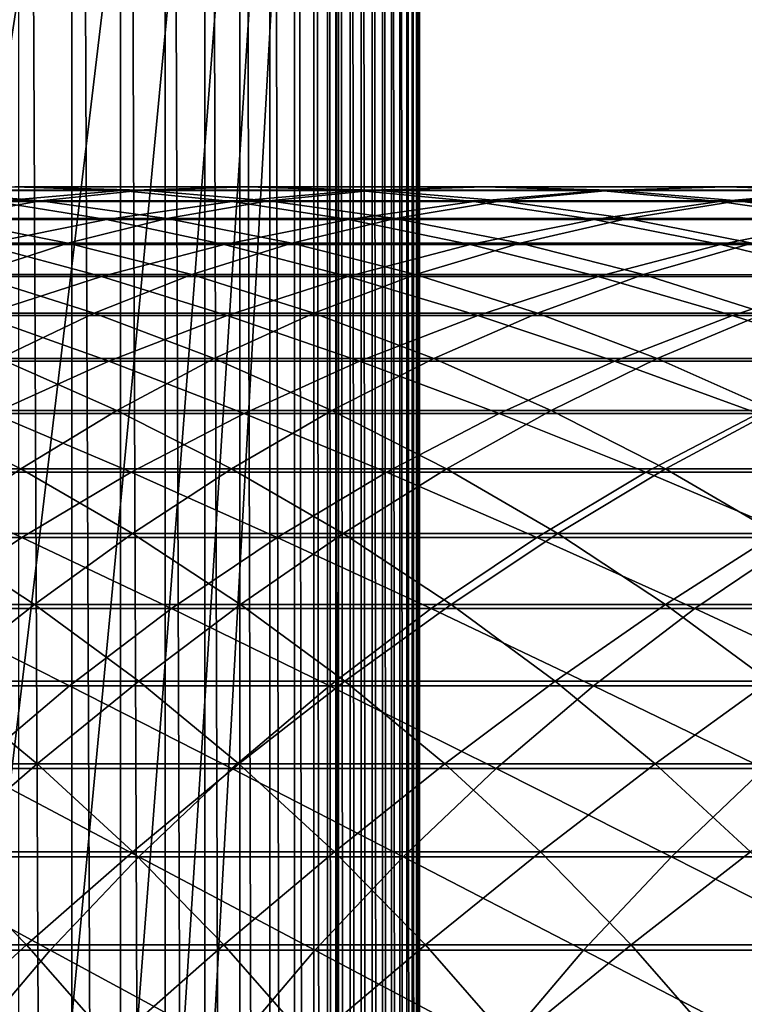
# Model space of a CAD drawing. Header units: metres. Extents: x -24 to 236, y -24 to 24.
# Tile 100 of 256: x 22.02 to 24.7, y 5.97 to 9.62. Entities that reach past the tile are written whole.
import ezdxf

# ---------------------------------------------------------------- set-up
doc = ezdxf.new("R2010")
doc.units = ezdxf.units.M
doc.layers.add('solid_10392024', color=7, linetype='CONTINUOUS')

msp = doc.modelspace()

# ---------------------------------------------------------------- linework, layer by layer
at = {"layer": 'solid_10392024'}
for points in [[(22.016148, -22.212706, 4), (22.212706, -22.01615, 4), (22.01615, 22.212706, 4)], [(22.212706, -22.01615, 4), (22.212706, 22.016148, 4), (22.01615, 22.212706, 4)], [(22.393408, -21.806097, 4), (22.393408, 21.806097, 4), (22.212706, 22.016148, 4)], [(22.212706, -22.01615, 4), (22.393408, -21.806097, 4), (22.212706, 22.016148, 4)], [(22.558138, -21.58272, 4), (22.558138, 21.58272, 4), (22.393408, 21.806097, 4)], [(22.393408, -21.806097, 4), (22.558138, -21.58272, 4), (22.393408, 21.806097, 4)], [(22.705355, -21.348116, 4), (22.705355, 21.348116, 4), (22.558138, 21.58272, 4)], [(22.558138, -21.58272, 4), (22.705355, -21.348116, 4), (22.558138, 21.58272, 4)], [(22.83493, -21.10257, 4), (22.83493, 21.10257, 4), (22.705355, 21.348116, 4)], [(22.705355, -21.348116, 4), (22.83493, -21.10257, 4), (22.705355, 21.348116, 4)], [(22.945595, -20.848108, 4), (22.945595, 20.848108, 4), (22.83493, 21.10257, 4)], [(22.83493, -21.10257, 4), (22.945595, -20.848108, 4), (22.83493, 21.10257, 4)], [(23.037153, -20.585546, 4), (23.037153, 20.585546, 4), (22.945595, 20.848108, 4)], [(22.945595, -20.848108, 4), (23.037153, -20.585546, 4), (22.945595, 20.848108, 4)], [(23.108421, -20.317791, 4), (23.108421, 20.317791, 4), (23.037153, 20.585546, 4)], [(23.037153, -20.585546, 4), (23.108421, -20.317791, 4), (23.037153, 20.585546, 4)], [(23.159477, -20.045973, 4), (23.159477, 20.045973, 4), (23.108421, 20.317791, 4)], [(23.108421, -20.317791, 4), (23.159477, -20.045973, 4), (23.108421, 20.317791, 4)], [(23.189972, -19.773689, 4), (23.189972, 19.773689, 4), (23.159477, 20.045973, 4)], [(23.159477, -20.045973, 4), (23.189972, -19.773689, 4), (23.159477, 20.045973, 4)], [(23.200001, -19.5, 4), (23.200001, 19.5, 4), (23.189972, 19.773689, 4)], [(23.189972, -19.773689, 4), (23.200001, -19.5, 4), (23.189972, 19.773689, 4)], [(20.787374, 8.610157), (20.339743, 9.619964), (23.5, 19.5)], [(21.184591, 7.58033), (20.787374, 8.610157), (23.5, 19.5)], [(21.531155, 6.531405), (21.184591, 7.58033), (23.5, 19.5)], [(21.825621, 5.467158), (21.531155, 6.531405), (23.5, 19.5)], [(22.067751, 4.389096), (21.825621, 5.467158), (23.5, 19.5)], [(22.256447, 3.301414), (22.067751, 4.389096), (23.5, 19.5)], [(22.391647, 2.205486), (22.256447, 3.301414), (23.5, 19.5)], [(22.472776, 1.105403), (22.391647, 2.205486), (23.5, 19.5)], [(22.472776, 1.105403), (23.5, 19.5), (23.5, -19.5)], [(23.242313, -19.5, 3.997001), (23.200001, 19.5, 4), (23.200001, -19.5, 4)], [(23.242313, -19.5, 3.997001), (23.242313, 19.5, 3.997001), (23.200001, 19.5, 4)], [(23.284191, -19.5, 3.987944), (23.284191, 19.5, 3.987944), (23.242313, 19.5, 3.997001)], [(23.242313, -19.5, 3.997001), (23.284191, -19.5, 3.987944), (23.242313, 19.5, 3.997001)], [(23.324352, -19.5, 3.973014), (23.324352, 19.5, 3.973014), (23.284191, 19.5, 3.987944)], [(23.284191, -19.5, 3.987944), (23.324352, -19.5, 3.973014), (23.284191, 19.5, 3.987944)], [(23.361977, -19.5, 3.952515), (23.361977, 19.5, 3.952515), (23.324352, 19.5, 3.973014)], [(23.324352, -19.5, 3.973014), (23.361977, -19.5, 3.952515), (23.324352, 19.5, 3.973014)], [(23.396296, -19.5, 3.926865), (23.396296, 19.5, 3.926865), (23.361977, 19.5, 3.952515)], [(23.361977, -19.5, 3.952515), (23.396296, -19.5, 3.926865), (23.361977, 19.5, 3.952515)], [(23.426613, -19.5, 3.896588), (23.426613, 19.5, 3.896588), (23.396296, 19.5, 3.926865)], [(23.396296, -19.5, 3.926865), (23.426613, -19.5, 3.896588), (23.396296, 19.5, 3.926865)], [(23.452307, -19.5, 3.8623), (23.452307, 19.5, 3.8623), (23.426613, 19.5, 3.896588)], [(23.426613, -19.5, 3.896588), (23.452307, -19.5, 3.8623), (23.426613, 19.5, 3.896588)], [(23.472855, -19.5, 3.824703), (23.472855, 19.5, 3.824703), (23.452307, 19.5, 3.8623)], [(23.452307, -19.5, 3.8623), (23.472855, -19.5, 3.824703), (23.452307, 19.5, 3.8623)], [(23.487835, -19.5, 3.784561), (23.487835, 19.5, 3.784561), (23.472855, 19.5, 3.824703)], [(23.472855, -19.5, 3.824703), (23.487835, -19.5, 3.784561), (23.472855, 19.5, 3.824703)], [(23.496946, -19.5, 3.742694), (23.496946, 19.5, 3.742694), (23.487835, 19.5, 3.784561)], [(23.487835, -19.5, 3.784561), (23.496946, -19.5, 3.742694), (23.487835, 19.5, 3.784561)], [(23.496946, 19.5, 3.742694), (23.5, -19.5, 3.7), (23.5, 19.5, 3.7)], [(23.496946, -19.5, 3.742694), (23.5, -19.5, 3.7), (23.496946, 19.5, 3.742694)], [(23.5, -19.5, 3.7), (23.5, -19.5), (23.5, 19.5)], [(23.5, 19.5, 3.7), (23.5, -19.5, 3.7), (23.5, 19.5)], [(21.626688, 8.987563, 232.127945), (22.096729, 8.948662, 232.002991), (21.266153, 8.948683, 228.837738)], [(21.532091, 8.986059, 235.528473), (22.395321, 8.986036, 238.653625), (22.002623, 9.000024, 235.400146)], [(21.927057, 8.945661, 238.784622), (22.395321, 8.986036, 238.653625), (21.532091, 8.986059, 235.528473)], [(22.002623, 9.000024, 235.400146), (22.473192, 8.987538, 235.271805), (21.626688, 8.987563, 232.127945)], [(21.626688, 8.987563, 232.127945), (22.473192, 8.987538, 235.271805), (22.096729, 8.948662, 232.002991)], [(21.927057, 8.945661, 238.784622), (22.806141, 8.945645, 241.887634), (22.395321, 8.986036, 238.653625)], [(22.002623, 9.000024, 235.400146), (22.865004, 9.000001, 238.522232), (22.473192, 8.987538, 235.271805)], [(22.395321, 8.986036, 238.653625), (22.865004, 9.000001, 238.522232), (22.002623, 9.000024, 235.400146)], [(22.473192, 8.987538, 235.271805), (22.942417, 8.948638, 235.143829), (22.096729, 8.948662, 232.002991)], [(22.395321, 8.986036, 238.653625), (23.273529, 8.986021, 241.75354), (22.865004, 9.000001, 238.522232)], [(22.806141, 8.945645, 241.887634), (23.273529, 8.986021, 241.75354), (22.395321, 8.986036, 238.653625)], [(22.865004, 9.000001, 238.522232), (23.334724, 8.987515, 238.390823), (22.473192, 8.987538, 235.271805)], [(22.473192, 8.987538, 235.271805), (23.334724, 8.987515, 238.390823), (22.942417, 8.948638, 235.143829)], [(22.806141, 8.945645, 241.887634), (23.700125, 8.945646, 244.965012), (23.273529, 8.986021, 241.75354)], [(22.865004, 9.000001, 238.522232), (23.742332, 8.999987, 241.619049), (23.334724, 8.987515, 238.390823)], [(23.273529, 8.986021, 241.75354), (23.742332, 8.999987, 241.619049), (22.865004, 9.000001, 238.522232)], [(23.334724, 8.987515, 238.390823), (23.803104, 8.948615, 238.259781), (22.942417, 8.948638, 235.143829)], [(23.273529, 8.986021, 241.75354), (24.166605, 8.986021, 244.827789), (23.742332, 8.999987, 241.619049)], [(23.700125, 8.945646, 244.965012), (24.166605, 8.986021, 244.827789), (23.273529, 8.986021, 241.75354)], [(23.742332, 8.999987, 241.619049), (24.211176, 8.9875, 241.484543), (23.334724, 8.987515, 238.390823)], [(23.334724, 8.987515, 238.390823), (24.211176, 8.9875, 241.484543), (23.803104, 8.948615, 238.259781)], [(23.700125, 8.945646, 244.965012), (24.608894, 8.945669, 248.016296), (24.166605, 8.986021, 244.827789)], [(23.742332, 8.999987, 241.619049), (24.634499, 8.999987, 244.690155), (24.211176, 8.9875, 241.484543)], [(24.166605, 8.986021, 244.827789), (24.634499, 8.999987, 244.690155), (23.742332, 8.999987, 241.619049)], [(24.211176, 8.9875, 241.484543), (24.678679, 8.9486, 241.350418), (23.803104, 8.948615, 238.259781)], [(24.166605, 8.986021, 244.827789), (25.074434, 8.986045, 247.875916), (24.634499, 8.999987, 244.690155)], [(24.608894, 8.945669, 248.016296), (25.074434, 8.986045, 247.875916), (24.166605, 8.986021, 244.827789)], [(24.634499, 8.999987, 244.690155), (25.10243, 8.987501, 244.552521), (24.211176, 8.9875, 241.484543)], [(24.211176, 8.9875, 241.484543), (25.10243, 8.987501, 244.552521), (24.678679, 8.9486, 241.350418)], [(24.608894, 8.945669, 248.016296), (25.532322, 8.945709, 251.041077), (25.074434, 8.986045, 247.875916)], [(24.634499, 8.999987, 244.690155), (25.541384, 9.00001, 247.735123), (25.10243, 8.987501, 244.552521)], [(25.074434, 8.986045, 247.875916), (25.541384, 9.00001, 247.735123), (24.634499, 8.999987, 244.690155)], [(25.10243, 8.987501, 244.552521), (25.569025, 8.948601, 244.415268), (24.678679, 8.9486, 241.350418)], [(21.266153, 8.948683, 228.837738), (22.096729, 8.948662, 232.002991), (21.734249, 8.883481, 228.716492)], [(21.46159, 8.878993, 238.914841), (22.341543, 8.878978, 242.020935), (21.927057, 8.945661, 238.784622)], [(22.096729, 8.948662, 232.002991), (22.564041, 8.883461, 231.878769), (21.734249, 8.883481, 228.716492)], [(22.341543, 8.878978, 242.020935), (22.806141, 8.945645, 241.887634), (21.927057, 8.945661, 238.784622)], [(22.096729, 8.948662, 232.002991), (22.942417, 8.948638, 235.143829), (22.564041, 8.883461, 231.878769)], [(22.341543, 8.878978, 242.020935), (23.236429, 8.878979, 245.10141), (22.806141, 8.945645, 241.887634)], [(22.942417, 8.948638, 235.143829), (23.408918, 8.883436, 235.016586), (22.564041, 8.883461, 231.878769)], [(23.236429, 8.878979, 245.10141), (23.700125, 8.945646, 244.965012), (22.806141, 8.945645, 241.887634)], [(22.942417, 8.948638, 235.143829), (23.803104, 8.948615, 238.259781), (23.408918, 8.883436, 235.016586)], [(23.236429, 8.878979, 245.10141), (24.146133, 8.879002, 248.155838), (23.700125, 8.945646, 244.965012)], [(23.803104, 8.948615, 238.259781), (24.268764, 8.883413, 238.129501), (23.408918, 8.883436, 235.016586)], [(24.146133, 8.879002, 248.155838), (24.608894, 8.945669, 248.016296), (23.700125, 8.945646, 244.965012)], [(23.803104, 8.948615, 238.259781), (24.678679, 8.9486, 241.350418), (24.268764, 8.883413, 238.129501)], [(24.146133, 8.879002, 248.155838), (25.070528, 8.879042, 251.183792), (24.608894, 8.945669, 248.016296)], [(24.678679, 8.9486, 241.350418), (25.143469, 8.883399, 241.217072), (24.268764, 8.883413, 238.129501)], [(25.070528, 8.879042, 251.183792), (25.532322, 8.945709, 251.041077), (24.608894, 8.945669, 248.016296)], [(24.678679, 8.9486, 241.350418), (25.569025, 8.948601, 244.415268), (25.143469, 8.883399, 241.217072)], [(21.734249, 8.883481, 228.716492), (22.198235, 8.792171, 228.596313), (21.384388, 8.792185, 225.412949)], [(21.881102, 8.786215, 242.15303), (22.341543, 8.878978, 242.020935), (21.46159, 8.878993, 238.914841)], [(21.734249, 8.883481, 228.716492), (22.564041, 8.883461, 231.878769), (22.198235, 8.792171, 228.596313)], [(21.881102, 8.786215, 242.15303), (22.77688, 8.786216, 245.236588), (22.341543, 8.878978, 242.020935)], [(22.564041, 8.883461, 231.878769), (23.027252, 8.79215, 231.75563), (22.198235, 8.792171, 228.596313)], [(22.77688, 8.786216, 245.236588), (23.236429, 8.878979, 245.10141), (22.341543, 8.878978, 242.020935)], [(22.564041, 8.883461, 231.878769), (23.408918, 8.883436, 235.016586), (23.027252, 8.79215, 231.75563)], [(22.77688, 8.786216, 245.236588), (23.687511, 8.786239, 248.294128), (23.236429, 8.878979, 245.10141)], [(23.408918, 8.883436, 235.016586), (23.871325, 8.792127, 234.890472), (23.027252, 8.79215, 231.75563)], [(23.687511, 8.786239, 248.294128), (24.146133, 8.879002, 248.155838), (23.236429, 8.878979, 245.10141)], [(23.408918, 8.883436, 235.016586), (24.268764, 8.883413, 238.129501), (23.871325, 8.792127, 234.890472)], [(23.687511, 8.786239, 248.294128), (24.612867, 8.786278, 251.325241), (24.146133, 8.879002, 248.155838)], [(24.268764, 8.883413, 238.129501), (24.730339, 8.792104, 238.000381), (23.871325, 8.792127, 234.890472)], [(24.612867, 8.786278, 251.325241), (25.070528, 8.879042, 251.183792), (24.146133, 8.879002, 248.155838)], [(24.268764, 8.883413, 238.129501), (25.143469, 8.883399, 241.217072), (24.730339, 8.792104, 238.000381)], [(24.612867, 8.786278, 251.325241), (25.552814, 8.786322, 254.329529), (25.070528, 8.879042, 251.183792)], [(21.384388, 8.792185, 225.412949), (22.198235, 8.792171, 228.596313), (21.843641, 8.675035, 225.297073)], [(21.426168, 8.667629, 242.283554), (22.322832, 8.667629, 245.370148), (21.881102, 8.786215, 242.15303)], [(22.198235, 8.792171, 228.596313), (22.656748, 8.67502, 228.477539), (21.843641, 8.675035, 225.297073)], [(22.322832, 8.667629, 245.370148), (22.77688, 8.786216, 245.236588), (21.881102, 8.786215, 242.15303)], [(22.198235, 8.792171, 228.596313), (23.027252, 8.79215, 231.75563), (22.656748, 8.67502, 228.477539)], [(22.322832, 8.667629, 245.370148), (23.234377, 8.667652, 248.430756), (22.77688, 8.786216, 245.236588)], [(23.027252, 8.79215, 231.75563), (23.484999, 8.675, 231.633957), (22.656748, 8.67502, 228.477539)], [(23.234377, 8.667652, 248.430756), (23.687511, 8.786239, 248.294128), (22.77688, 8.786216, 245.236588)], [(23.027252, 8.79215, 231.75563), (23.871325, 8.792127, 234.890472), (23.484999, 8.675, 231.633957)], [(23.234377, 8.667652, 248.430756), (24.160681, 8.667691, 251.464981), (23.687511, 8.786239, 248.294128)], [(23.871325, 8.792127, 234.890472), (24.328278, 8.674976, 234.765854), (23.484999, 8.675, 231.633957)], [(24.160681, 8.667691, 251.464981), (24.612867, 8.786278, 251.325241), (23.687511, 8.786239, 248.294128)], [(23.871325, 8.792127, 234.890472), (24.730339, 8.792104, 238.000381), (24.328278, 8.674976, 234.765854)], [(24.160681, 8.667691, 251.464981), (25.101612, 8.667734, 254.472412), (24.612867, 8.786278, 251.325241)], [(24.730339, 8.792104, 238.000381), (25.18647, 8.674954, 237.872772), (24.328278, 8.674976, 234.765854)], [(25.101612, 8.667734, 254.472412), (25.552814, 8.786322, 254.329529), (24.612867, 8.786278, 251.325241)], [(21.875614, 8.523569, 245.501694), (22.322832, 8.667629, 245.370148), (21.426168, 8.667629, 242.283554)], [(21.843641, 8.675035, 225.297073), (22.296062, 8.532387, 225.182922), (21.498919, 8.532393, 221.981659)], [(21.843641, 8.675035, 225.297073), (22.656748, 8.67502, 228.477539), (22.296062, 8.532387, 225.182922)], [(21.875614, 8.523569, 245.501694), (22.788061, 8.523591, 248.565338), (22.322832, 8.667629, 245.370148)], [(22.656748, 8.67502, 228.477539), (23.108442, 8.532373, 228.36055), (22.296062, 8.532387, 225.182922)], [(22.788061, 8.523591, 248.565338), (23.234377, 8.667652, 248.430756), (22.322832, 8.667629, 245.370148)], [(22.656748, 8.67502, 228.477539), (23.484999, 8.675, 231.633957), (23.108442, 8.532373, 228.36055)], [(22.788061, 8.523591, 248.565338), (23.715298, 8.523629, 251.602615), (23.234377, 8.667652, 248.430756)], [(23.484999, 8.675, 231.633957), (23.935938, 8.532352, 231.514084), (23.108442, 8.532373, 228.36055)], [(23.715298, 8.523629, 251.602615), (24.160681, 8.667691, 251.464981), (23.234377, 8.667652, 248.430756)], [(23.484999, 8.675, 231.633957), (24.328278, 8.674976, 234.765854), (23.935938, 8.532352, 231.514084)], [(23.715298, 8.523629, 251.602615), (24.657198, 8.523672, 254.613159), (24.160681, 8.667691, 251.464981)], [(24.328278, 8.674976, 234.765854), (24.778435, 8.53233, 234.643066), (23.935938, 8.532352, 231.514084)], [(24.657198, 8.523672, 254.613159), (25.101612, 8.667734, 254.472412), (24.160681, 8.667691, 251.464981)], [(24.328278, 8.674976, 234.765854), (25.18647, 8.674954, 237.872772), (24.778435, 8.53233, 234.643066)], [(24.657198, 8.523672, 254.613159), (25.613628, 8.523711, 257.596527), (25.101612, 8.667734, 254.472412)], [(21.498919, 8.532393, 221.981659), (22.296062, 8.532387, 225.182922), (21.943869, 8.364668, 221.87233)], [(22.296062, 8.532387, 225.182922), (22.740324, 8.364662, 225.070831), (21.943869, 8.364668, 221.87233)], [(22.296062, 8.532387, 225.182922), (23.108442, 8.532373, 228.36055), (22.740324, 8.364662, 225.070831)], [(23.108442, 8.532373, 228.36055), (23.551989, 8.364649, 228.245651), (22.740324, 8.364662, 225.070831)], [(23.108442, 8.532373, 228.36055), (23.935938, 8.532352, 231.514084), (23.551989, 8.364649, 228.245651)], [(23.935938, 8.532352, 231.514084), (24.378744, 8.364629, 231.396378), (23.551989, 8.364649, 228.245651)], [(23.935938, 8.532352, 231.514084), (24.778435, 8.53233, 234.643066), (24.378744, 8.364629, 231.396378)], [(24.778435, 8.53233, 234.643066), (25.220472, 8.364607, 234.522507), (24.378744, 8.364629, 231.396378)], [(21.436544, 8.354458, 245.630844), (22.349876, 8.35448, 248.697464), (21.875614, 8.523569, 245.501694)], [(22.349876, 8.35448, 248.697464), (22.788061, 8.523591, 248.565338), (21.875614, 8.523569, 245.501694)], [(22.349876, 8.35448, 248.697464), (23.27803, 8.354517, 251.737762), (22.788061, 8.523591, 248.565338)], [(23.27803, 8.354517, 251.737762), (23.715298, 8.523629, 251.602615), (22.788061, 8.523591, 248.565338)], [(23.27803, 8.354517, 251.737762), (24.220879, 8.354559, 254.751328), (23.715298, 8.523629, 251.602615)], [(24.220879, 8.354559, 254.751328), (24.657198, 8.523672, 254.613159), (23.715298, 8.523629, 251.602615)], [(24.220879, 8.354559, 254.751328), (25.178295, 8.354596, 257.737793), (24.657198, 8.523672, 254.613159)], [(25.178295, 8.354596, 257.737793), (25.613628, 8.523711, 257.596527), (24.657198, 8.523672, 254.613159)], [(21.921108, 8.160813, 248.826752), (22.349876, 8.35448, 248.697464), (21.436544, 8.354458, 245.630844)], [(21.943869, 8.364668, 221.87233), (22.379337, 8.172359, 221.76532), (21.598858, 8.172356, 218.546295)], [(21.921108, 8.160813, 248.826752), (22.850161, 8.16085, 251.86998), (22.349876, 8.35448, 248.697464)], [(21.943869, 8.364668, 221.87233), (22.740324, 8.364662, 225.070831), (22.379337, 8.172359, 221.76532)], [(22.850161, 8.16085, 251.86998), (23.27803, 8.354517, 251.737762), (22.349876, 8.35448, 248.697464)], [(22.740324, 8.364662, 225.070831), (23.175119, 8.172354, 224.961121), (22.379337, 8.172359, 221.76532)], [(22.740324, 8.364662, 225.070831), (23.551989, 8.364649, 228.245651), (23.175119, 8.172354, 224.961121)], [(22.850161, 8.16085, 251.86998), (23.79394, 8.160891, 254.886536), (23.27803, 8.354517, 251.737762)], [(23.551989, 8.364649, 228.245651), (23.986086, 8.17234, 228.133224), (23.175119, 8.172354, 224.961121)], [(23.79394, 8.160891, 254.886536), (24.220879, 8.354559, 254.751328), (23.27803, 8.354517, 251.737762)], [(23.551989, 8.364649, 228.245651), (24.378744, 8.364629, 231.396378), (23.986086, 8.17234, 228.133224)], [(23.79394, 8.160891, 254.886536), (24.752321, 8.160928, 257.876007), (24.220879, 8.354559, 254.751328)], [(24.378744, 8.364629, 231.396378), (24.812115, 8.172321, 231.281174), (23.986086, 8.17234, 228.133224)], [(24.752321, 8.160928, 257.876007), (25.178295, 8.354596, 257.737793), (24.220879, 8.354559, 254.751328)], [(24.378744, 8.364629, 231.396378), (25.220472, 8.364607, 234.522507), (24.812115, 8.172321, 231.281174)], [(21.598858, 8.172356, 218.546295), (22.0242, 7.956028, 218.44455), (21.259752, 7.956017, 215.205338)], [(21.598858, 8.172356, 218.546295), (22.379337, 8.172359, 221.76532), (22.0242, 7.956028, 218.44455)], [(22.379337, 8.172359, 221.76532), (22.804047, 7.956031, 221.660965), (22.0242, 7.956028, 218.44455)], [(22.379337, 8.172359, 221.76532), (23.175119, 8.172354, 224.961121), (22.804047, 7.956031, 221.660965)], [(23.175119, 8.172354, 224.961121), (23.599171, 7.956027, 224.854126), (22.804047, 7.956031, 221.660965)], [(23.175119, 8.172354, 224.961121), (23.986086, 8.17234, 228.133224), (23.599171, 7.956027, 224.854126)], [(23.986086, 8.17234, 228.133224), (24.409454, 7.956014, 228.02356), (23.599171, 7.956027, 224.854126)], [(23.986086, 8.17234, 228.133224), (24.812115, 8.172321, 231.281174), (24.409454, 7.956014, 228.02356)], [(24.812115, 8.172321, 231.281174), (25.234777, 7.955995, 231.168808), (24.409454, 7.956014, 228.02356)], [(21.503021, 7.943162, 248.95282), (22.432947, 7.943197, 251.998917), (21.921108, 8.160813, 248.826752)], [(22.432947, 7.943197, 251.998917), (22.850161, 8.16085, 251.86998), (21.921108, 8.160813, 248.826752)], [(22.432947, 7.943197, 251.998917), (23.377634, 7.943237, 255.018372), (22.850161, 8.16085, 251.86998)], [(23.377634, 7.943237, 255.018372), (23.79394, 8.160891, 254.886536), (22.850161, 8.16085, 251.86998)], [(23.377634, 7.943237, 255.018372), (24.336954, 7.943274, 258.010803), (23.79394, 8.160891, 254.886536)], [(24.336954, 7.943274, 258.010803), (24.752321, 8.160928, 257.876007), (23.79394, 8.160891, 254.886536)], [(24.336954, 7.943274, 258.010803), (25.310785, 7.9433, 260.975769), (24.752321, 8.160928, 257.876007)], [(21.259752, 7.956017, 215.205338), (22.0242, 7.956028, 218.44455), (21.67366, 7.716308, 215.108994)], [(22.0242, 7.956028, 218.44455), (22.437515, 7.716318, 218.345688), (21.67366, 7.716308, 215.108994)], [(22.0242, 7.956028, 218.44455), (22.804047, 7.956031, 221.660965), (22.437515, 7.716318, 218.345688)], [(22.804047, 7.956031, 221.660965), (23.216745, 7.716321, 221.559555), (22.437515, 7.716318, 218.345688)], [(22.804047, 7.956031, 221.660965), (23.599171, 7.956027, 224.854126), (23.216745, 7.716321, 221.559555)], [(23.599171, 7.956027, 224.854126), (24.011232, 7.716316, 224.750153), (23.216745, 7.716321, 221.559555)], [(23.599171, 7.956027, 224.854126), (24.409454, 7.956014, 228.02356), (24.011232, 7.716316, 224.750153)], [(24.409454, 7.956014, 228.02356), (24.820852, 7.716304, 227.916992), (24.011232, 7.716316, 224.750153)], [(24.409454, 7.956014, 228.02356), (25.234777, 7.955995, 231.168808), (24.820852, 7.716304, 227.916992)], [(21.09684, 7.702166, 249.075302), (22.027617, 7.7022, 252.124191), (21.503021, 7.943162, 248.95282)], [(22.027617, 7.7022, 252.124191), (22.432947, 7.943197, 251.998917), (21.503021, 7.943162, 248.95282)], [(22.027617, 7.7022, 252.124191), (22.973183, 7.702239, 255.146454), (22.432947, 7.943197, 251.998917)], [(22.973183, 7.702239, 255.146454), (23.377634, 7.943237, 255.018372), (22.432947, 7.943197, 251.998917)], [(22.973183, 7.702239, 255.146454), (23.933418, 7.702273, 258.141724), (23.377634, 7.943237, 255.018372)], [(23.933418, 7.702273, 258.141724), (24.336954, 7.943274, 258.010803), (23.377634, 7.943237, 255.018372)], [(23.933418, 7.702273, 258.141724), (24.908195, 7.702299, 261.109589), (24.336954, 7.943274, 258.010803)], [(24.908195, 7.702299, 261.109589), (25.310785, 7.9433, 260.975769), (24.336954, 7.943274, 258.010803)], [(21.635359, 7.438565, 252.245407), (22.027617, 7.7022, 252.124191), (21.09684, 7.702166, 249.075302)], [(21.67366, 7.716308, 215.108994), (22.074308, 7.453919, 215.015717), (21.326504, 7.453903, 211.759064)], [(21.635359, 7.438565, 252.245407), (22.581778, 7.438602, 255.270416), (22.027617, 7.7022, 252.124191)], [(21.67366, 7.716308, 215.108994), (22.437515, 7.716318, 218.345688), (22.074308, 7.453919, 215.015717)], [(22.581778, 7.438602, 255.270416), (22.973183, 7.702239, 255.146454), (22.027617, 7.7022, 252.124191)], [(22.437515, 7.716318, 218.345688), (22.837589, 7.453929, 218.249985), (22.074308, 7.453919, 215.015717)], [(22.437515, 7.716318, 218.345688), (23.216745, 7.716321, 221.559555), (22.837589, 7.453929, 218.249985)], [(22.581778, 7.438602, 255.270416), (23.542896, 7.438636, 258.268433), (22.973183, 7.702239, 255.146454)], [(23.216745, 7.716321, 221.559555), (23.616224, 7.453932, 221.461411), (22.837589, 7.453929, 218.249985)], [(23.542896, 7.438636, 258.268433), (23.933418, 7.702273, 258.141724), (22.973183, 7.702239, 255.146454)], [(23.216745, 7.716321, 221.559555), (24.011232, 7.716316, 224.750153), (23.616224, 7.453932, 221.461411)], [(23.542896, 7.438636, 258.268433), (24.518593, 7.438661, 261.239105), (23.933418, 7.702273, 258.141724)], [(24.011232, 7.716316, 224.750153), (24.410091, 7.453927, 224.649506), (23.616224, 7.453932, 221.461411)], [(24.518593, 7.438661, 261.239105), (24.908195, 7.702299, 261.109589), (23.933418, 7.702273, 258.141724)], [(24.011232, 7.716316, 224.750153), (24.820852, 7.716304, 227.916992), (24.410091, 7.453927, 224.649506)], [(24.820852, 7.716304, 227.916992), (25.21907, 7.453915, 227.813843), (24.410091, 7.453927, 224.649506)], [(24.518593, 7.438661, 261.239105), (25.508741, 7.438673, 264.182007), (24.908195, 7.702299, 261.109589)], [(21.257328, 7.153069, 252.362244), (22.204569, 7.153104, 255.389877), (21.635359, 7.438565, 252.245407)], [(21.326504, 7.453903, 211.759064), (22.074308, 7.453919, 215.015717), (21.713247, 7.169608, 211.671494)], [(22.204569, 7.153104, 255.389877), (22.581778, 7.438602, 255.270416), (21.635359, 7.438565, 252.245407)], [(22.074308, 7.453919, 215.015717), (22.46052, 7.169623, 214.925827), (21.713247, 7.169608, 211.671494)], [(22.074308, 7.453919, 215.015717), (22.837589, 7.453929, 218.249985), (22.46052, 7.169623, 214.925827)], [(22.204569, 7.153104, 255.389877), (23.16654, 7.153137, 258.390564), (22.581778, 7.438602, 255.270416)], [(22.837589, 7.453929, 218.249985), (23.223248, 7.169632, 218.157745), (22.46052, 7.169623, 214.925827)], [(23.16654, 7.153137, 258.390564), (23.542896, 7.438636, 258.268433), (22.581778, 7.438602, 255.270416)], [(22.837589, 7.453929, 218.249985), (23.616224, 7.453932, 221.461411), (23.223248, 7.169632, 218.157745)], [(23.16654, 7.153137, 258.390564), (24.143118, 7.153161, 261.363922), (23.542896, 7.438636, 258.268433)], [(23.616224, 7.453932, 221.461411), (24.001307, 7.169635, 221.366791), (23.223248, 7.169632, 218.157745)], [(24.143118, 7.153161, 261.363922), (24.518593, 7.438661, 261.239105), (23.542896, 7.438636, 258.268433)], [(23.616224, 7.453932, 221.461411), (24.410091, 7.453927, 224.649506), (24.001307, 7.169635, 221.366791)], [(24.410091, 7.453927, 224.649506), (24.794579, 7.169631, 224.55249), (24.001307, 7.169635, 221.366791)], [(24.143118, 7.153161, 261.363922), (25.134186, 7.153172, 264.30957), (24.518593, 7.438661, 261.239105)], [(24.410091, 7.453927, 224.649506), (25.21907, 7.453915, 227.813843), (24.794579, 7.169631, 224.55249)], [(25.134186, 7.153172, 264.30957), (25.508741, 7.438673, 264.182007), (24.518593, 7.438661, 261.239105)], [(21.842665, 6.846583, 255.504486), (22.204569, 7.153104, 255.389877), (21.257328, 7.153069, 252.362244)], [(21.713247, 7.169608, 211.671494), (22.084398, 6.864241, 211.587448), (21.353195, 6.864223, 208.31337)], [(21.713247, 7.169608, 211.671494), (22.46052, 7.169623, 214.925827), (22.084398, 6.864241, 211.587448)], [(21.842665, 6.846583, 255.504486), (22.805452, 6.846614, 258.507721), (22.204569, 7.153104, 255.389877)], [(22.46052, 7.169623, 214.925827), (22.831158, 6.864255, 214.839539), (22.084398, 6.864241, 211.587448)], [(22.805452, 6.846614, 258.507721), (23.16654, 7.153137, 258.390564), (22.204569, 7.153104, 255.389877)], [(22.46052, 7.169623, 214.925827), (23.223248, 7.169632, 218.157745), (22.831158, 6.864255, 214.839539)], [(22.805452, 6.846614, 258.507721), (23.782879, 6.846637, 261.483673), (23.16654, 7.153137, 258.390564)], [(23.223248, 7.169632, 218.157745), (23.593353, 6.864264, 218.069214), (22.831158, 6.864255, 214.839539)], [(23.782879, 6.846637, 261.483673), (24.143118, 7.153161, 261.363922), (23.16654, 7.153137, 258.390564)], [(23.223248, 7.169632, 218.157745), (24.001307, 7.169635, 221.366791), (23.593353, 6.864264, 218.069214)], [(24.001307, 7.169635, 221.366791), (24.370861, 6.864267, 221.275986), (23.593353, 6.864264, 218.069214)], [(23.782879, 6.846637, 261.483673), (24.774824, 6.846648, 264.431915), (24.143118, 7.153161, 261.363922)], [(24.001307, 7.169635, 221.366791), (24.794579, 7.169631, 224.55249), (24.370861, 6.864267, 221.275986)], [(24.774824, 6.846648, 264.431915), (25.134186, 7.153172, 264.30957), (24.143118, 7.153161, 261.363922)], [(24.794579, 7.169631, 224.55249), (25.163561, 6.864263, 224.459396), (24.370861, 6.864267, 221.275986)], [(21.353195, 6.864223, 208.31337), (22.084398, 6.864241, 211.587448), (21.708132, 6.538683, 208.235214)], [(22.084398, 6.864241, 211.587448), (22.438862, 6.538699, 211.507172), (21.708132, 6.538683, 208.235214)], [(22.084398, 6.864241, 211.587448), (22.831158, 6.864255, 214.839539), (22.438862, 6.538699, 211.507172)], [(22.831158, 6.864255, 214.839539), (23.185133, 6.538713, 214.757141), (22.438862, 6.538699, 211.507172)], [(22.831158, 6.864255, 214.839539), (23.593353, 6.864264, 218.069214), (23.185133, 6.538713, 214.757141)], [(23.593353, 6.864264, 218.069214), (23.946819, 6.538722, 217.984665), (23.185133, 6.538713, 214.757141)], [(23.593353, 6.864264, 218.069214), (24.370861, 6.864267, 221.275986), (23.946819, 6.538722, 217.984665)], [(24.370861, 6.864267, 221.275986), (24.723803, 6.538724, 221.189255), (23.946819, 6.538722, 217.984665)], [(24.370861, 6.864267, 221.275986), (25.163561, 6.864263, 224.459396), (24.723803, 6.538724, 221.189255)], [(21.497128, 6.519939, 255.613907), (22.460695, 6.519969, 258.619598), (21.842665, 6.846583, 255.504486)], [(22.460695, 6.519969, 258.619598), (22.805452, 6.846614, 258.507721), (21.842665, 6.846583, 255.504486)], [(22.460695, 6.519969, 258.619598), (23.438932, 6.51999, 261.597992), (22.805452, 6.846614, 258.507721)], [(23.438932, 6.51999, 261.597992), (23.782879, 6.846637, 261.483673), (22.805452, 6.846614, 258.507721)], [(23.438932, 6.51999, 261.597992), (24.431717, 6.52, 264.548737), (23.782879, 6.846637, 261.483673)], [(24.431717, 6.52, 264.548737), (24.774824, 6.846648, 264.431915), (23.782879, 6.846637, 261.483673)], [(24.431717, 6.52, 264.548737), (25.438934, 6.519998, 267.471466), (24.774824, 6.846648, 264.431915)], [(21.708132, 6.538683, 208.235214), (22.045317, 6.193925, 208.160965), (21.330681, 6.19391, 204.869446)], [(21.708132, 6.538683, 208.235214), (22.438862, 6.538699, 211.507172), (22.045317, 6.193925, 208.160965)], [(22.438862, 6.538699, 211.507172), (22.775599, 6.19394, 211.430923), (22.045317, 6.193925, 208.160965)], [(22.438862, 6.538699, 211.507172), (23.185133, 6.538713, 214.757141), (22.775599, 6.19394, 211.430923)], [(23.185133, 6.538713, 214.757141), (23.521404, 6.193953, 214.678864), (22.775599, 6.19394, 211.430923)], [(23.185133, 6.538713, 214.757141), (23.946819, 6.538722, 217.984665), (23.521404, 6.193953, 214.678864)], [(23.946819, 6.538722, 217.984665), (24.28261, 6.193961, 217.904343), (23.521404, 6.193953, 214.678864)], [(23.946819, 6.538722, 217.984665), (24.723803, 6.538724, 221.189255), (24.28261, 6.193961, 217.904343)], [(24.723803, 6.538724, 221.189255), (25.059092, 6.193964, 221.106873), (24.28261, 6.193961, 217.904343)], [(21.168974, 6.174133, 255.717834), (22.133284, 6.174161, 258.72583), (21.497128, 6.519939, 255.613907)], [(22.133284, 6.174161, 258.72583), (22.460695, 6.519969, 258.619598), (21.497128, 6.519939, 255.613907)], [(22.133284, 6.174161, 258.72583), (23.112288, 6.174181, 261.706573), (22.460695, 6.519969, 258.619598)], [(23.112288, 6.174181, 261.706573), (23.438932, 6.51999, 261.597992), (22.460695, 6.519969, 258.619598)], [(23.112288, 6.174181, 261.706573), (24.105871, 6.174191, 264.659698), (23.438932, 6.51999, 261.597992)], [(24.105871, 6.174191, 264.659698), (24.431717, 6.52, 264.548737), (23.438932, 6.51999, 261.597992)], [(24.105871, 6.174191, 264.659698), (25.113914, 6.174189, 267.584808), (24.431717, 6.52, 264.548737)], [(25.113914, 6.174189, 267.584808), (25.438934, 6.519998, 267.471466), (24.431717, 6.52, 264.548737)], [(21.824177, 5.810207, 258.826111), (22.133284, 6.174161, 258.72583), (21.168974, 6.174133, 255.717834)], [(21.330681, 6.19391, 204.869446), (22.045317, 6.193925, 208.160965), (21.64953, 5.830949, 204.801208)], [(22.045317, 6.193925, 208.160965), (22.363758, 5.830962, 208.090851), (21.64953, 5.830949, 204.801208)], [(21.824177, 5.810207, 258.826111), (22.803907, 5.810226, 261.809082), (22.133284, 6.174161, 258.72583)], [(22.045317, 6.193925, 208.160965), (22.775599, 6.19394, 211.430923), (22.363758, 5.830962, 208.090851)], [(22.803907, 5.810226, 261.809082), (23.112288, 6.174181, 261.706573), (22.133284, 6.174161, 258.72583)], [(22.775599, 6.19394, 211.430923), (23.093618, 5.830976, 211.358902), (22.363758, 5.830962, 208.090851)], [(22.775599, 6.19394, 211.430923), (23.521404, 6.193953, 214.678864), (23.093618, 5.830976, 211.358902)], [(22.803907, 5.810226, 261.809082), (23.798244, 5.810236, 264.764435), (23.112288, 6.174181, 261.706573)], [(23.521404, 6.193953, 214.678864), (23.838985, 5.830989, 214.604935), (23.093618, 5.830976, 211.358902)], [(23.798244, 5.810236, 264.764435), (24.105871, 6.174191, 264.659698), (23.112288, 6.174181, 261.706573)], [(23.521404, 6.193953, 214.678864), (24.28261, 6.193961, 217.904343), (23.838985, 5.830989, 214.604935)], [(23.798244, 5.810236, 264.764435), (24.80707, 5.810233, 267.691833), (24.105871, 6.174191, 264.659698)], [(24.28261, 6.193961, 217.904343), (24.599735, 5.830997, 217.828476), (23.838985, 5.830989, 214.604935)], [(24.80707, 5.810233, 267.691833), (25.113914, 6.174189, 267.584808), (24.105871, 6.174191, 264.659698)], [(24.28261, 6.193961, 217.904343), (25.059092, 6.193964, 221.106873), (24.599735, 5.830997, 217.828476)], [(25.059092, 6.193964, 221.106873), (25.375746, 5.830999, 221.029068), (24.599735, 5.830997, 217.828476)]]:
    msp.add_3dface(points, dxfattribs=at)

doc.saveas('drawing.dxf')
